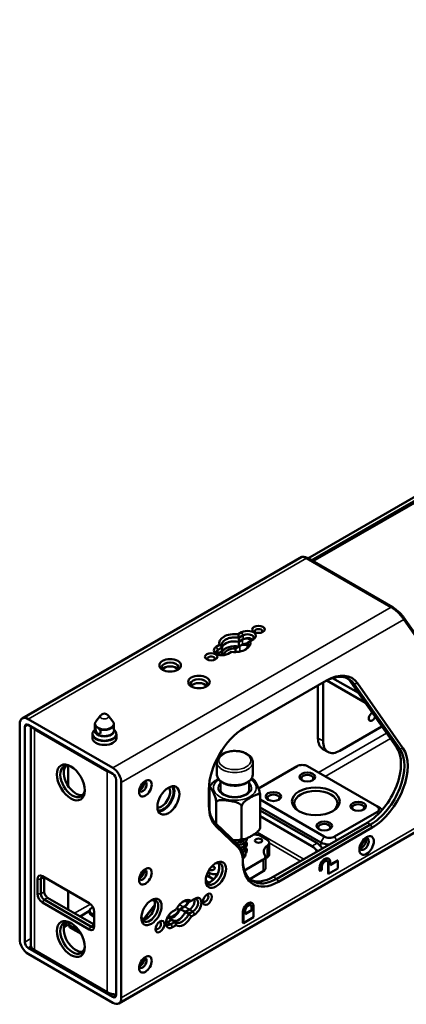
# Paper-space layout 'Sheet_1' of a CAD drawing. Header units: millimetres. Extents: x 1 to 117, y 1 to 117.
# Tile 21 of 73: x 84 to 90, y 18 to 34. Entities that reach past the tile are written whole.
import ezdxf

# ---------------------------------------------------------------- set-up
doc = ezdxf.new("R2010")
doc.units = ezdxf.units.MM
doc.layers.add('Visible (ISO)', color=7, linetype='Continuous', lineweight=50)
doc.layers.add('Visible Narrow (ISO)', color=7, linetype='Continuous', lineweight=35)

psp = doc.layouts.new('Sheet_1')

# ---------------------------------------------------------------- linework, layer by layer
at = {"layer": 'Visible (ISO)'}
for p, q in [((85.39504, 18.13879), (113.22275, 34.20513)), ((88.50134, 25.44746), (91.0802, 26.93636)), ((91.0802, 26.87207), (88.55702, 25.41531)), ((91.0803, 26.83999), (88.58485, 25.39924)), ((83.80625, 22.81939), (88.39962, 25.47138)), ((89.87054, 24.64676), (88.47859, 25.4504)), ((89.89142, 24.6449), (88.49947, 25.44854)), ((90.72282, 23.55939), (90.07294, 24.48393)), ((90.07294, 24.48393), (90.07617, 24.44403)), ((90.07617, 24.44403), (90.72605, 23.51949)), ((87.41236, 24.23369), (87.35605, 24.20118)), ((87.4402, 24.18547), (87.36779, 24.14367)), ((87.3678, 24.14367), (87.3678, 24.07938)), ((87.3678, 24.07938), (87.4402, 24.12118)), ((87.3678, 24.07938), (87.42629, 24.11315)), ((87.55093, 24.08867), (87.60724, 24.12118)), ((87.05109, 24.02511), (86.99478, 23.9926)), ((87.09503, 23.98619), (87.02262, 23.94438)), ((87.09503, 23.9219), (87.09503, 23.98619)), ((87.09503, 23.98619), (87.09503, 23.98619)), ((87.3678, 23.99901), (87.31087, 23.96615)), ((87.31087, 23.96615), (87.31087, 23.90926)), ((87.3678, 24.07938), (87.3678, 23.99901)), ((87.3678, 23.99901), (87.42629, 24.03278)), ((87.50699, 23.99901), (87.50699, 24.0633)), ((87.50699, 23.98619), (87.50699, 23.99901)), ((87.02262, 23.88009), (87.09503, 23.9219)), ((87.03654, 23.88813), (87.09503, 23.9219)), ((87.09503, 23.85681), (87.09503, 23.9219)), ((87.18966, 23.88009), (87.24597, 23.9126)), ((88.9081, 23.48264), (89.33168, 23.23809)), ((87.45963, 22.66343), (88.80851, 23.4422)), ((88.66651, 23.36022), (88.66651, 22.49703)), ((88.75002, 22.44881), (88.75002, 23.40844)), ((89.44576, 23.07578), (88.81061, 23.44249)), ((89.20717, 23.41521), (89.95621, 22.3496)), ((89.26285, 23.38306), (90.01188, 22.31745)), ((90.06383, 22.33137), (89.3148, 23.39698)), ((83.90467, 22.80964), (85.29661, 22.00601)), ((85.09517, 22.86751), (85.01847, 22.76849)), ((85.21967, 22.86751), (85.29636, 22.76849)), ((83.76548, 19.19327), (83.76548, 22.72928)), ((83.84899, 22.68106), (83.84899, 19.14505)), ((85.29661, 21.90957), (83.90467, 22.71321)), ((83.95002, 19.09201), (83.95002, 22.68703)), ((84.00767, 22.6441), (85.20474, 21.95297)), ((84.99994, 22.62641), (84.99994, 22.71655)), ((85.3149, 22.62641), (85.3149, 22.71655)), ((89.02841, 22.28808), (89.71913, 22.68687)), ((84.96057, 22.49783), (84.96057, 22.55351)), ((84.99994, 22.63721), (84.98253, 22.61474)), ((85.3149, 22.63721), (85.3323, 22.61474)), ((85.35427, 22.49783), (85.35427, 22.55351)), ((88.83156, 22.26858), (88.74804, 22.3168)), ((84.56445, 21.70736), (84.56445, 22.04196)), ((87.0068, 21.89832), (87.0068, 22.10084)), ((87.59523, 21.89832), (87.59523, 22.10084)), ((87.68974, 21.66789), (88.32548, 22.03494)), ((88.49251, 22.03494), (89.63391, 21.37595)), ((85.35229, 18.27712), (85.35229, 21.81313)), ((85.43581, 21.76491), (85.43581, 18.22891)), ((86.88385, 21.67837), (86.88385, 21.30656)), ((87.06479, 21.78726), (87.06479, 21.64598)), ((87.53723, 21.78726), (87.53723, 21.64598)), ((86.87502, 21.38338), (86.87502, 21.65085)), ((87.71817, 21.5493), (87.71817, 21.03497)), ((86.99563, 21.43752), (86.99563, 21.0852)), ((87.41279, 21.37298), (87.41279, 20.85865)), ((88.7709, 20.8777), (87.71817, 21.48549)), ((88.71522, 20.78126), (87.71817, 21.35691)), ((89.63391, 21.37595), (89.68958, 21.34381)), ((87.71817, 21.30869), (88.65119, 20.77001)), ((88.56768, 20.72179), (87.71817, 21.21226)), ((89.63391, 21.27952), (88.93793, 20.8777)), ((87.34799, 20.74744), (86.98676, 21.0937)), ((86.99235, 21.04546), (87.35357, 20.69921)), ((89.47402, 21.10684), (87.93289, 20.21707)), ((89.5297, 21.0747), (87.98857, 20.18493)), ((89.55754, 21.02648), (88.01641, 20.13671)), ((87.71739, 20.89125), (87.83115, 20.82557)), ((87.45849, 20.77625), (87.45849, 20.74122)), ((87.86574, 20.77731), (87.86574, 20.58444)), ((87.45849, 20.67982), (87.45849, 20.64484)), ((87.45849, 20.58338), (87.45849, 20.53831)), ((87.80226, 20.54883), (87.80226, 20.35595)), ((87.76767, 20.501), (87.45922, 20.32292)), ((88.73026, 20.3788), (88.73026, 20.33058)), ((88.83354, 20.27095), (88.83354, 20.44775)), ((88.83692, 20.51789), (88.84499, 20.51323)), ((88.84161, 20.26629), (88.84161, 20.44309)), ((88.86945, 20.42027), (88.98665, 20.48793)), ((88.86945, 20.41094), (88.99473, 20.48327)), ((88.86945, 20.45916), (88.86945, 20.41094)), ((88.99473, 20.48327), (88.98665, 20.48793)), ((88.99473, 20.48327), (88.99473, 20.35469)), ((84.1413, 20.22836), (84.90687, 19.78636)), ((86.83697, 20.24232), (86.95307, 20.17529)), ((86.88463, 20.2791), (86.85801, 20.29447)), ((87.76767, 20.30813), (87.54738, 20.18094)), ((88.69434, 20.31917), (88.69434, 20.36739)), ((88.70242, 20.31451), (88.69434, 20.31917)), ((88.70242, 20.31451), (88.70242, 20.36273)), ((88.73026, 20.33058), (88.70242, 20.31451)), ((88.84161, 20.26629), (88.83354, 20.27095)), ((88.99473, 20.35469), (88.84161, 20.26629)), ((84.05778, 19.93905), (84.05778, 20.18014)), ((84.11346, 19.93905), (84.11346, 20.18014)), ((84.16914, 20.21229), (84.16914, 19.97119)), ((86.87426, 20.12435), (86.82578, 20.15235)), ((84.56445, 19.67867), (84.56445, 19.98405)), ((84.90687, 19.35239), (84.1413, 19.79439)), ((84.93471, 19.40061), (84.16914, 19.84261)), ((84.22482, 19.87476), (84.99039, 19.43276)), ((85.79909, 19.52316), (85.98663, 19.75655)), ((85.98574, 19.74622), (85.84782, 19.57465)), ((86.54379, 19.80082), (86.51595, 19.8169)), ((86.64123, 19.85708), (86.58478, 19.82448)), ((87.57721, 19.7906), (87.58528, 19.78594)), ((87.60974, 19.73187), (87.60974, 19.55507)), ((84.91403, 19.65709), (84.75793, 19.56696)), ((84.91403, 19.66099), (84.91403, 19.62884)), ((84.96798, 19.72038), (84.94863, 19.70921)), ((84.94863, 19.61277), (84.99039, 19.58866)), ((84.94863, 19.58063), (84.99039, 19.55652)), ((84.99039, 19.6417), (84.99039, 19.40061)), ((86.33578, 19.68073), (86.27932, 19.64813)), ((86.3472, 19.70069), (86.38662, 19.67793)), ((86.38662, 19.67793), (86.46028, 19.72046)), ((86.4742, 19.7285), (86.4046, 19.68831)), ((86.4046, 19.68831), (86.48812, 19.64009)), ((86.55771, 19.68028), (86.48812, 19.64009)), ((86.55771, 19.68028), (86.48812, 19.64009)), ((86.48812, 19.64009), (86.54379, 19.60795)), ((86.54379, 19.60795), (86.61339, 19.64813)), ((86.58477, 19.56732), (86.64123, 19.59991)), ((87.43464, 19.46329), (87.43464, 19.64009)), ((87.44271, 19.45863), (87.44271, 19.63543)), ((87.47055, 19.61261), (87.57383, 19.67224)), ((87.47055, 19.60329), (87.5819, 19.66758)), ((87.47055, 19.65151), (87.47055, 19.60329)), ((87.57383, 19.67224), (87.57383, 19.72046)), ((87.5819, 19.66758), (87.57383, 19.67224)), ((87.5819, 19.66758), (87.5819, 19.7158)), ((84.57758, 19.41186), (84.57758, 19.44401)), ((84.60064, 19.41186), (84.74241, 19.33001)), ((84.60064, 19.41186), (84.60064, 19.37972)), ((86.26541, 19.51151), (86.19393, 19.55278)), ((86.26541, 19.51151), (86.19581, 19.47133)), ((86.26541, 19.51151), (86.19581, 19.47133)), ((86.25149, 19.43919), (86.32108, 19.47937)), ((86.32108, 19.47937), (86.26541, 19.51151)), ((86.27932, 19.39097), (86.33578, 19.42356)), ((87.44271, 19.45863), (87.43464, 19.46329)), ((87.60974, 19.55507), (87.44271, 19.45863)), ((84.60064, 19.37972), (84.77355, 19.27988)), ((83.90467, 19.04862), (85.29661, 18.24498)), ((85.29661, 18.14854), (83.90467, 18.95218)), ((84.00767, 19.01165), (85.20474, 18.32052))]:
    psp.add_line(p, q, dxfattribs=at)
psp.add_arc((85.15742, 22.81929), 0.07874, 37.761244, 142.238756, dxfattribs=at)
for centre, major_axis, start_param, end_param in [((87.5098, 24.17744), (0.1378, 0), 5.49778496, 8.63938801), ((87.69075, 24.24976), (0.06299, 0), 5.77552276, 9.9324405), ((87.30101, 24.05689), (-0.2559, 0), 4.49560228, 6.49997201), ((87.49588, 24.07296), (-0.09843, 0), 3.7256329, 5.49778714), ((87.5098, 24.14529), (0.09843, 0), 5.49778714, 8.63937984), ((87.5098, 24.081), (0.09843, 0), 0.60126422, 2.35619451), ((87.09222, 23.93635), (-0.1378, 0), 5.49778496, 8.63938801), ((87.09222, 23.9042), (-0.09843, 0), 5.49778714, 6.88444952), ((87.30101, 23.96045), (-0.21654, 0), 4.39885265, 6.02314215), ((87.30101, 23.96045), (-0.21654, 0), 4.39885265, 6.02314215), ((87.30101, 23.88009), (-0.21654, 0), 4.39885265, 5.96964898), ((87.30101, 23.86402), (-0.17717, 0), 4.65671847, 6.33282259), ((87.30101, 24.05689), (0.2559, 0), 4.49560228, 6.49997201), ((87.46804, 23.96045), (-0.11811, 0), 4.37635804, 5.49778714), ((87.49588, 23.9926), (0.09843, 0), 1.45770699, 2.35619449), ((87.30101, 23.96045), (0.21654, 0), 0.26004978, 0.31353633), ((87.30101, 23.96045), (0.21654, 0), 0.26004978, 0.31353633), ((86.91127, 23.79973), (0.06299, 0), 5.77552276, 9.9324405), ((87.09222, 23.83991), (0.09843, 0), 2.35619449, 2.54032844), ((87.10614, 23.84795), (-0.09843, 0), 5.49778714, 5.88031648), ((86.23757, 23.65829), (0.1378, 0), 5.63204785, 10.07591542), ((86.23757, 23.594), (0.1378, 0), 0.41595209, 2.72564057), ((86.71083, 23.38505), (0.1378, 0), 5.63204785, 10.07591542), ((88.78067, 22.78322), (0.3937, 0.68191), 6.0213859, 7.06858347), ((88.80851, 22.76715), (0.41339, 0.71601), 6.02138592, 7.06858346), ((88.72499, 22.81537), (0.3937, 0.68191), 6.02138591, 6.21241557), ((86.71083, 23.32076), (0.1378, 0), 0.41595209, 2.72564057), ((83.90467, 22.64892), (-0.09843, 0.17048), 5.49778716, 7.06858344), ((89.55735, 22.85063), (-0.03937, -0.06819), 3.90791911, 8.13485273), ((83.90467, 22.64892), (-0.03937, 0.06819), 5.49778749, 7.06858356), ((84.14687, 22.72446), (-0.19685, 0), 0.43723214, 0.78539816), ((87.45963, 21.98837), (-0.41339, -0.71601), 3.92699082, 5.49778714), ((85.15742, 22.49783), (-0.19685, 0), 0, 3.14159265), ((88.94489, 22.65776), (-0.19685, -0.34095), 5.49778714, 6.28318531), ((89.02841, 22.60954), (-0.19685, -0.34095), 5.49778714, 7.06858347), ((89.47402, 21.74976), (0.3937, 0.68191), 3.92699081, 6.02138592), ((89.5297, 21.71761), (0.3937, 0.68191), 3.9269908, 6.02138592), ((89.55754, 21.70154), (0.41339, 0.71601), 3.92699079, 6.0213859), ((84.63405, 21.7842), (-0.14204, 0.24602), 5.56488268, 10.14308059), ((84.68973, 21.81635), (0.14204, -0.24602), 3.33886633, 6.08591163), ((85.29661, 21.84528), (0.09843, -0.17048), 0.78539811, 2.35619448), ((88.409, 21.98672), (0.11811, 0), 0.78539816, 2.35619449), ((85.34394, 22.03333), (-0.19685, 0), 0.78539816, 1.13356418), ((85.29661, 21.84528), (-0.03937, 0.06819), 3.92699072, 5.49778574), ((88.49251, 21.83403), (0.09843, 0), 5.63838261, 10.06958066), ((85.78936, 21.6958), (-0.04429, -0.07671), 5.79230263, 9.91566064), ((85.7476, 21.71991), (-0.04429, -0.07671), 0.49088268, 2.65070998), ((85.73368, 21.72795), (0.03937, 0.06819), 3.95875045, 5.46602751), ((86.09837, 21.53668), (-0.09843, -0.17048), 0.26379447, 2.87779819), ((86.12621, 21.52061), (-0.11811, -0.20457), 0.23289137, 2.90870128), ((86.12621, 21.52061), (0.12795, 0.22162), 3.47403961, 5.95073836), ((87.93574, 21.51257), (0.09843, 0), 5.63838261, 10.06958066), ((88.63171, 21.42417), (0.35433, 0), 5.55190509, 10.15605817), ((87.43179, 21.73698), (-0.3937, -0.68191), 5.49778712, 6.14244432), ((87.45963, 21.72091), (-0.41339, -0.71601), 5.49778713, 6.14244431), ((89.32768, 21.35184), (0.09843, 0), 5.63838261, 10.06958066), ((89.55039, 21.32774), (0.11811, 0), 5.49778714, 7.06858347), ((89.55039, 21.26344), (0.19685, 0), 0.50328012, 0.78539816), ((88.7709, 21.03039), (0.09843, 0), 5.63838261, 10.06958066), ((88.85442, 20.92592), (-0.11811, 0), 0.78539816, 2.35619449), ((89.42511, 20.75715), (-0.05413, -0.09376), 5.74304133, 9.96492194), ((87.01421, 20.26498), (0.29528, 0.51143), 5.49806251, 6.14244436), ((88.05066, 20.63224), (-0.27559, 0), 5.58676602, 6.65706662), ((88.56768, 20.56106), (0.09843, -0.17048), 1.66994911, 2.35619449), ((88.65119, 20.60928), (-0.09843, 0.17048), 4.81154176, 5.49778714), ((88.85442, 20.86163), (-0.19685, 0), 0.78539816, 1.56079566), ((89.3416, 20.80537), (0.06398, 0.11081), 4.06516626, 5.3596117), ((89.38336, 20.78126), (-0.05413, -0.09376), 0.39596056, 2.74563209), ((87.04205, 20.24891), (0.27559, 0.47734), 5.49806251, 6.14244434), ((87.30101, 20.58517), (0.17717, 0), 5.54201755, 6.42295323), ((87.30101, 20.52088), (0.17717, 0), 0.31968726, 0.47588225), ((88.05066, 20.43936), (0.27559, 0), 2.44998239, 2.69365211), ((86.96138, 20.26693), (-0.09843, -0.17048), 5.59336822, 10.11459505), ((86.9057, 20.29908), (0.09843, 0.17048), 3.42834921, 5.99642875), ((86.91127, 20.36015), (0.05906, 0), 4.12865923, 7.59770505), ((87.98857, 20.82784), (-0.3937, -0.68191), 5.49806233, 7.06858336), ((88.01641, 20.81177), (-0.41339, -0.71601), 5.49806234, 7.06858306), ((88.77786, 20.41561), (0.05906, 0.10229), 0, 2.35619449), ((88.78593, 20.41094), (0.05906, 0.10229), 5.49778714, 8.6393798), ((88.78593, 20.41094), (0.03937, 0.06819), 5.49778714, 8.6393798), ((88.77786, 20.41561), (0.03937, 0.06819), 5.49778714, 6.18047433), ((84.1413, 20.13192), (-0.05906, 0.10229), 5.49778715, 7.06858346), ((84.16914, 20.14799), (-0.03937, 0.06819), 5.49778715, 7.06858347), ((85.78936, 20.24925), (-0.04429, -0.07671), 5.79230263, 9.91566064), ((85.7476, 20.27336), (-0.04429, -0.07671), 0.49088268, 2.65070998), ((85.73368, 20.2814), (0.03937, 0.06819), 3.95875045, 5.46602751), ((87.93289, 20.85998), (-0.3937, -0.68191), 0.07076982, 0.78539816), ((84.1413, 19.89083), (0.05906, -0.10229), 3.92699083, 5.49778713), ((84.16914, 19.9069), (0.03937, -0.06819), 3.92699082, 5.49778714), ((84.22482, 19.93905), (-0.03937, 0.06819), 0.78539816, 2.35619449), ((86.64123, 19.7285), (0.07874, 0.13638), 3.92699238, 7.06857889), ((86.82218, 19.86511), (-0.0315, -0.05455), 5.77552276, 9.9324405), ((84.90687, 19.68992), (-0.05906, 0.10229), 3.92699083, 5.49778714), ((85.9035, 19.65617), (-0.09843, -0.17048), 5.59336822, 10.11459505), ((85.84782, 19.68831), (0.09843, 0.17048), 3.42834921, 5.99642875), ((86.46028, 19.62402), (0.11811, 0.20457), 6.2275166, 7.90965034), ((86.46028, 19.8169), (0.05906, 0.10229), 3.92699082, 4.95033011), ((86.4742, 19.82493), (-0.05906, -0.10229), 0.78539816, 1.68892198), ((86.55771, 19.77671), (-0.05906, -0.10229), 0.78539816, 2.65070998), ((86.55771, 19.77671), (0.05906, 0.10229), 3.92699082, 5.79230263), ((86.61339, 19.74457), (0.05906, 0.10229), 3.92699082, 7.06858347), ((87.51815, 19.68831), (0.05906, 0.10229), 0, 2.35619449), ((87.52623, 19.68365), (0.05906, 0.10229), 5.49778714, 8.6393798), ((87.52623, 19.68365), (0.03937, 0.06819), 5.49778714, 8.6393798), ((87.51815, 19.68831), (0.03937, 0.06819), 5.49778714, 6.18047433), ((85.03214, 19.66099), (-0.11811, 0), 5.49778714, 7.06858347), ((85.03214, 19.62884), (-0.11811, 0), 0, 0.78539816), ((85.9035, 19.49544), (-0.07874, -0.13638), 4.45058959, 4.91969563), ((86.27932, 19.51955), (-0.07874, -0.13638), 3.92699238, 7.06857889), ((86.29324, 19.72046), (-0.08858, -0.15343), 6.2587999, 7.90965214), ((86.29324, 19.72046), (-0.09843, -0.17048), 0.14189705, 1.71269338), ((86.37676, 19.67224), (-0.09843, -0.17048), 0.14189705, 1.71269338), ((86.37676, 19.67224), (-0.09843, -0.17048), 0.14189705, 1.71269338), ((84.63405, 19.21256), (-0.14204, 0.24602), 5.56488268, 10.14308059), ((84.68973, 19.2447), (0.14204, -0.24602), 3.33886633, 6.08591163), ((84.42526, 19.47776), (-0.09843, -0.17048), 1.26181322, 1.85957696), ((84.93471, 19.4649), (0.03937, -0.06819), 5.49778715, 7.06858347), ((85.82694, 19.48357), (0.03937, 0.06819), 1.30928627, 1.5356499), ((86.04269, 19.41508), (-0.0315, -0.05455), 5.77552276, 9.9324405), ((86.25149, 19.53562), (-0.05906, -0.10229), 5.65304806, 7.06858346), ((86.19581, 19.56777), (-0.05906, -0.10229), 0.49088268, 0.78539816), ((86.19581, 19.56777), (0.05906, 0.10229), 3.63247533, 3.92699082), ((86.46027, 19.62402), (-0.11811, -0.20457), 6.2275166, 7.90965034), ((84.90687, 19.44883), (0.05906, -0.10229), 5.49778716, 7.06858346), ((83.90467, 19.11291), (-0.09843, 0.17048), 0.78539816, 2.35619449), ((83.90467, 19.11291), (0.03937, -0.06819), 3.92699082, 5.49778714), ((84.14687, 19.09201), (-0.19685, 0), 0, 0.78539816), ((85.78936, 18.8027), (-0.04429, -0.07671), 5.79230263, 9.91566064), ((85.7476, 18.82681), (-0.04429, -0.07671), 0.49088268, 2.65070998), ((85.73368, 18.83485), (0.03937, 0.06819), 3.95875045, 5.46602751), ((85.34394, 18.40088), (0.19685, 0), 3.92699082, 4.75482813), ((85.29661, 18.30927), (0.03937, -0.06819), 5.49778714, 7.06858347), ((85.29661, 18.30927), (0.09843, -0.17048), 5.49778714, 7.06858347)]:
    psp.add_ellipse(centre, major_axis=major_axis, ratio=0.57735027, start_param=start_param, end_param=end_param, dxfattribs=at)
for centre, major_axis in [((87.69075, 24.28191), (-0.10236, 0)), ((86.23757, 23.69043), (-0.17717, 0)), ((86.91127, 23.83187), (-0.10236, 0)), ((86.71083, 23.4172), (-0.17717, 0)), ((84.60621, 21.76813), (-0.16172, 0.28011)), ((88.49251, 21.85814), (0.12795, 0)), ((85.83112, 21.67169), (0.07382, 0.12786)), ((86.20973, 21.47239), (0.12795, 0.22162)), ((88.63171, 21.45632), (-0.3937, 0)), ((87.93574, 21.53668), (0.12795, 0)), ((89.32768, 21.37595), (0.12795, 0)), ((88.7709, 21.0545), (0.12795, 0)), ((89.46687, 20.73304), (0.08366, 0.14491)), ((87.69075, 20.81019), (-0.05906, 0)), ((85.83112, 20.22514), (0.07382, 0.12786)), ((86.98922, 20.25086), (0.11811, 0.20457)), ((86.85002, 19.84904), (0.05118, 0.08865)), ((85.93134, 19.64009), (0.11811, 0.20457)), ((84.60621, 19.19649), (0.16172, -0.28011)), ((86.07053, 19.399), (0.05118, 0.08865)), ((85.83112, 18.77859), (0.07382, 0.12786))]:
    psp.add_ellipse(centre, major_axis=major_axis, ratio=0.57735027, dxfattribs=at)
for points, knots in [([(88.47859, 25.4504), (88.46995, 25.45553), (88.46162, 25.45982), (88.44566, 25.46697), (88.43817, 25.4697), (88.41777, 25.4753), (88.40752, 25.47534), (88.40031, 25.47176), (88.39996, 25.47158), (88.39962, 25.47138)], [0.000001, 0.000001, 0.000001, 0.000001, 0.094444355, 0.094444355, 0.192624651, 0.192624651, 0.391303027, 0.391303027, 0.40169332, 0.40169332, 0.40169332, 0.40169332]), ([(88.49947, 25.44854), (88.49244, 25.45263), (88.48583, 25.45613), (88.47338, 25.46206), (88.46759, 25.46442), (88.45808, 25.46759), (88.4542, 25.46857), (88.45079, 25.46909)], [0.000001, 0.000001, 0.000001, 0.000001, 0.075295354, 0.075295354, 0.153655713, 0.153655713, 0.219888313, 0.219888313, 0.219888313, 0.219888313]), ([(89.87054, 24.64676), (89.88471, 24.63875), (89.89971, 24.62868), (89.9153, 24.61706), (89.93089, 24.60545), (89.94707, 24.59225), (89.96267, 24.57828), (89.97828, 24.56432), (89.99335, 24.54964), (90.00754, 24.53452), (90.02172, 24.51941), (90.035, 24.50386), (90.04673, 24.48856), (90.05846, 24.47325), (90.06865, 24.45819), (90.07617, 24.44403)], [0, 0, 0, 0, 0.2, 0.2, 0.2, 0.4, 0.4, 0.4, 0.6, 0.6, 0.6, 0.8, 0.8, 0.8, 1, 1, 1, 1]), ([(90.07294, 24.48393), (90.06358, 24.49734), (90.05033, 24.51308), (90.02061, 24.5442), (90.00467, 24.55944), (89.96633, 24.59286), (89.94888, 24.60615), (89.92943, 24.6204), (89.92133, 24.62605), (89.90583, 24.63628), (89.89842, 24.64088), (89.89142, 24.6449)], [0.00000001, 0.00000001, 0.00000001, 0.00000001, 0.204207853, 0.204207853, 0.383920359, 0.383920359, 0.598973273, 0.598973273, 0.753189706, 0.753189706, 0.902519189, 0.902519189, 0.902519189, 0.902519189]), ([(87.36779, 24.14367), (87.34578, 24.14775), (87.32281, 24.14977), (87.27382, 24.14977), (87.24482, 24.14663), (87.19147, 24.13387), (87.16712, 24.12425), (87.12867, 24.10205), (87.112, 24.08799), (87.08991, 24.05718), (87.08447, 24.04044), (87.08448, 24.01215), (87.08797, 23.99889), (87.09503, 23.98619)], [0.24821991, 0.24821991, 0.24821991, 0.24821991, 0.41436518, 0.41436518, 0.62154483, 0.62154483, 0.82872449, 0.82872449, 1.03590005, 1.03590005, 1.24307562, 1.24307562, 1.4092174, 1.4092174, 1.4092174, 1.4092174]), ([(87.46685, 23.94439), (87.48067, 23.95393), (87.49254, 23.96502), (87.51211, 23.99231), (87.51755, 24.00905), (87.51755, 24.03734), (87.51405, 24.0506), (87.50699, 24.0633)], [2.533424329, 2.533424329, 2.533424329, 2.533424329, 2.69332193, 2.69332193, 2.900497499, 2.900497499, 3.066645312, 3.066645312, 3.066645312, 3.066645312]), ([(85.01847, 22.76849), (85.01624, 22.76562), (85.01416, 22.7626), (85.01035, 22.75631), (85.00862, 22.75303), (85.00558, 22.74622), (85.00427, 22.74269), (85.00214, 22.73545), (85.00132, 22.73173), (85.00022, 22.72419), (84.99994, 22.72037), (84.99994, 22.71655)], [0.364863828, 0.364863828, 0.364863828, 0.364863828, 0.448970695, 0.448970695, 0.533077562, 0.533077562, 0.617184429, 0.617184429, 0.701291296, 0.701291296, 0.785398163, 0.785398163, 0.785398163, 0.785398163]), ([(85.02075, 22.67137), (85.02067, 22.67133), (85.0206, 22.67129), (85.01785, 22.66971), (85.01575, 22.66681), (85.01305, 22.65833), (85.01243, 22.65272), (85.01243, 22.64048), (85.01305, 22.63312), (85.01575, 22.61788), (85.01785, 22.61001), (85.02319, 22.5961), (85.02679, 22.58909), (85.03556, 22.57736), (85.04077, 22.57264), (85.05136, 22.56652), (85.05739, 22.56476), (85.06916, 22.56463), (85.07489, 22.56625), (85.08427, 22.57167), (85.08857, 22.57583), (85.09443, 22.58614), (85.09595, 22.59226), (85.09595, 22.59838), (85.09595, 22.60451), (85.09443, 22.61135), (85.08857, 22.62476), (85.08427, 22.63136), (85.07944, 22.63731), (85.07931, 22.63748), (85.07918, 22.63764)], [0.341025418, 0.341025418, 0.341025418, 0.341025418, 0.342635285, 0.342635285, 0.399770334, 0.399770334, 0.456905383, 0.456905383, 0.514040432, 0.514040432, 0.571175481, 0.571175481, 0.628266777, 0.628266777, 0.685358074, 0.685358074, 0.742449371, 0.742449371, 0.799540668, 0.799540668, 0.856675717, 0.856675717, 0.913810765, 0.913810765, 0.913810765, 0.970945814, 0.970945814, 1.028080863, 1.028080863, 1.02969073, 1.02969073, 1.02969073, 1.02969073]), ([(85.02075, 22.67137), (85.02214, 22.67213), (85.02393, 22.6727), (85.02939, 22.67348), (85.03347, 22.67324), (85.03984, 22.6716), (85.04193, 22.67088), (85.04542, 22.66935), (85.04682, 22.66865), (85.04956, 22.66712), (85.05089, 22.66629), (85.05396, 22.66419), (85.05569, 22.66287), (85.0609, 22.65849), (85.06428, 22.65509), (85.07156, 22.647), (85.07537, 22.64229), (85.07918, 22.63764)], [-1.270318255, -1.270318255, -1.270318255, -1.270318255, -1.240913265, -1.240913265, -1.193044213, -1.193044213, -1.170377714, -1.170377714, -1.155171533, -1.155171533, -1.140549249, -1.140549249, -1.1210825, -1.1210825, -1.080956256, -1.080956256, -1.032789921, -1.032789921, -1.032789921, -1.032789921]), ([(85.3149, 22.71655), (85.3149, 22.72037), (85.31462, 22.72419), (85.31352, 22.73173), (85.3127, 22.73545), (85.31057, 22.74269), (85.30926, 22.74622), (85.30622, 22.75303), (85.30449, 22.75631), (85.30068, 22.7626), (85.29859, 22.76562), (85.29636, 22.76849)], [3.926990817, 3.926990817, 3.926990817, 3.926990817, 4.011097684, 4.011097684, 4.095204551, 4.095204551, 4.179311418, 4.179311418, 4.263418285, 4.263418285, 4.347525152, 4.347525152, 4.347525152, 4.347525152]), ([(84.98253, 22.61474), (84.97985, 22.61128), (84.97736, 22.60767), (84.97282, 22.60017), (84.97077, 22.59628), (84.96718, 22.58824), (84.96564, 22.58409), (84.96314, 22.57559), (84.96218, 22.57124), (84.96089, 22.56243), (84.96057, 22.55797), (84.96057, 22.55351)], [0.364863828, 0.364863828, 0.364863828, 0.364863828, 0.448970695, 0.448970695, 0.533077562, 0.533077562, 0.617184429, 0.617184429, 0.701291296, 0.701291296, 0.785398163, 0.785398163, 0.785398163, 0.785398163]), ([(85.35427, 22.55351), (85.35427, 22.55797), (85.35394, 22.56243), (85.35266, 22.57124), (85.3517, 22.57559), (85.3492, 22.58409), (85.34766, 22.58824), (85.34407, 22.59628), (85.34202, 22.60017), (85.33747, 22.60767), (85.33498, 22.61128), (85.3323, 22.61474)], [3.926990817, 3.926990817, 3.926990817, 3.926990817, 4.011097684, 4.011097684, 4.095204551, 4.095204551, 4.179311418, 4.179311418, 4.263418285, 4.263418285, 4.347525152, 4.347525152, 4.347525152, 4.347525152]), ([(87.59523, 22.10084), (87.59523, 22.11919), (87.59092, 22.13746), (87.57442, 22.17271), (87.56165, 22.18945), (87.52796, 22.22102), (87.50612, 22.23535), (87.45608, 22.25923), (87.42766, 22.26858), (87.36783, 22.28124), (87.33645, 22.28457), (87.27371, 22.28509), (87.24236, 22.2823), (87.18239, 22.27079), (87.1538, 22.26205), (87.10199, 22.23895), (87.0788, 22.22456), (87.04116, 22.19093), (87.02643, 22.17174), (87.01046, 22.13468), (87.0068, 22.11779), (87.0068, 22.10084)], [0.78539816, 0.78539816, 0.78539816, 0.78539816, 1.04944523, 1.04944523, 1.33755266, 1.33755266, 1.66552206, 1.66552206, 2.00504248, 2.00504248, 2.34193815, 2.34193815, 2.67717263, 2.67717263, 3.01380956, 3.01380956, 3.35327489, 3.35327489, 3.68308473, 3.68308473, 3.92699082, 3.92699082, 3.92699082, 3.92699082]), ([(87.0068, 21.89832), (87.0068, 21.87997), (87.0111, 21.86169), (87.0276, 21.82644), (87.04037, 21.8097), (87.07406, 21.77813), (87.0959, 21.76381), (87.14594, 21.73993), (87.17436, 21.73057), (87.23419, 21.71792), (87.26557, 21.71458), (87.32831, 21.71407), (87.35966, 21.71685), (87.41963, 21.72837), (87.44822, 21.7371), (87.50003, 21.7602), (87.52322, 21.7746), (87.56086, 21.80823), (87.57559, 21.82742), (87.59156, 21.86447), (87.59523, 21.88137), (87.59523, 21.89832)], [3.92699082, 3.92699082, 3.92699082, 3.92699082, 4.19103789, 4.19103789, 4.47914531, 4.47914531, 4.80711471, 4.80711471, 5.14663514, 5.14663514, 5.4835308, 5.4835308, 5.81876529, 5.81876529, 6.15540221, 6.15540221, 6.49486755, 6.49486755, 6.82467739, 6.82467739, 7.06858347, 7.06858347, 7.06858347, 7.06858347]), ([(87.57703, 21.83342), (87.57737, 21.83324), (87.57771, 21.83306), (87.58268, 21.8304), (87.58724, 21.82785), (87.59623, 21.82261), (87.60065, 21.81991), (87.60935, 21.81437), (87.61362, 21.81153), (87.61782, 21.80861)], [4.670728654, 4.670728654, 4.670728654, 4.670728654, 4.673907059, 4.673907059, 4.717743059, 4.717743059, 4.761579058, 4.761579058, 4.805415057, 4.805415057, 4.805415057, 4.805415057]), ([(86.99563, 21.43752), (86.99563, 21.44237), (86.99518, 21.44898), (86.99364, 21.46238), (86.99208, 21.47156), (86.98809, 21.49102), (86.98461, 21.50418), (86.97532, 21.53527), (86.96819, 21.55416), (86.95373, 21.5893), (86.94641, 21.60556), (86.93974, 21.61993), (86.93307, 21.6343), (86.92574, 21.64961), (86.91129, 21.67678), (86.90416, 21.68861), (86.89487, 21.69756), (86.89139, 21.69937), (86.88739, 21.69713), (86.88584, 21.69466), (86.88429, 21.68791), (86.88385, 21.68322), (86.88385, 21.67837)], [1.77961652, 1.77961652, 1.77961652, 1.77961652, 1.82488137, 1.82488137, 1.8841011, 1.8841011, 1.9801263, 1.9801263, 2.17647417, 2.17647417, 2.37282203, 2.37282203, 2.37282203, 2.5691699, 2.5691699, 2.76551776, 2.76551776, 2.86154296, 2.86154296, 2.92076269, 2.92076269, 2.96602754, 2.96602754, 2.96602754, 2.96602754]), ([(86.88608, 21.69438), (86.88644, 21.69521), (86.88681, 21.69605), (86.88755, 21.69771), (86.88793, 21.69854), (86.88869, 21.7002), (86.88908, 21.70102), (86.88986, 21.70267), (86.89026, 21.70349), (86.89107, 21.70512), (86.89147, 21.70594), (86.89188, 21.70675)], [2.6005560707, 2.6005560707, 2.6005560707, 2.6005560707, 2.6086606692, 2.6086606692, 2.6167652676, 2.6167652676, 2.624869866, 2.624869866, 2.6329744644, 2.6329744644, 2.6410790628, 2.6410790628, 2.6410790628, 2.6410790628]), ([(86.89192, 21.70674), (86.89373, 21.71031), (86.89572, 21.7138), (86.90445, 21.72751), (86.91395, 21.73867), (86.93933, 21.76439), (86.95881, 21.77917), (86.99609, 21.80446), (87.01383, 21.81527), (87.03034, 21.82491)], [1.856025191, 1.856025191, 1.856025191, 1.856025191, 1.884101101, 1.884101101, 1.980126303, 1.980126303, 2.176474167, 2.176474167, 2.350769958, 2.350769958, 2.350769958, 2.350769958]), ([(87.61782, 21.80856), (87.61872, 21.80796), (87.6196, 21.80722), (87.6267, 21.80038), (87.63383, 21.78855), (87.64829, 21.76139), (87.65561, 21.74608), (87.66228, 21.73171), (87.66895, 21.71734), (87.67628, 21.70108), (87.69073, 21.66594), (87.69786, 21.64705), (87.70715, 21.61596), (87.71063, 21.6028), (87.71463, 21.58333), (87.71618, 21.57416), (87.71773, 21.56075), (87.71817, 21.55415), (87.71817, 21.5493)], [1.95319424, 1.95319424, 1.95319424, 1.95319424, 1.9801263, 1.9801263, 2.17647417, 2.17647417, 2.37282203, 2.37282203, 2.37282203, 2.5691699, 2.5691699, 2.76551776, 2.76551776, 2.86154296, 2.86154296, 2.92076269, 2.92076269, 2.96602754, 2.96602754, 2.96602754, 2.96602754]), ([(87.53723, 21.64598), (87.53723, 21.6385), (87.5357, 21.63096), (87.52697, 21.61092), (87.51707, 21.59775), (87.48938, 21.57492), (87.47361, 21.56516), (87.43663, 21.54837), (87.41545, 21.54133), (87.36952, 21.53096), (87.34473, 21.5277), (87.29427, 21.52555), (87.26861, 21.5267), (87.2194, 21.53329), (87.19586, 21.53872), (87.15365, 21.55295), (87.13494, 21.56171), (87.10416, 21.58095), (87.09204, 21.59138), (87.07432, 21.61236), (87.06904, 21.62274), (87.06536, 21.63697), (87.06479, 21.64148), (87.06479, 21.64598)], [5.49778714, 5.49778714, 5.49778714, 5.49778714, 5.7443637, 5.7443637, 6.10848172, 6.10848172, 6.40196961, 6.40196961, 6.6959446, 6.6959446, 6.9949448, 6.9949448, 7.29650538, 7.29650538, 7.59716349, 7.59716349, 7.89363829, 7.89363829, 8.18566054, 8.18566054, 8.49090707, 8.49090707, 8.6393798, 8.6393798, 8.6393798, 8.6393798]), ([(87.71817, 21.5493), (87.71817, 21.55415), (87.71696, 21.55909), (87.71274, 21.56674), (87.70849, 21.5701), (87.69757, 21.57466), (87.68807, 21.57485), (87.66269, 21.57126), (87.64321, 21.56355), (87.60372, 21.54473), (87.5837, 21.53365), (87.56548, 21.52313), (87.54726, 21.51261), (87.52724, 21.50058), (87.48775, 21.47379), (87.46827, 21.45901), (87.44288, 21.43329), (87.43339, 21.42213), (87.42247, 21.40497), (87.41822, 21.3967), (87.414, 21.38418), (87.41279, 21.37783), (87.41279, 21.37298)], [1.77961652, 1.77961652, 1.77961652, 1.77961652, 1.82488137, 1.82488137, 1.8841011, 1.8841011, 1.9801263, 1.9801263, 2.17647417, 2.17647417, 2.37282203, 2.37282203, 2.37282203, 2.5691699, 2.5691699, 2.76551776, 2.76551776, 2.86154296, 2.86154296, 2.92076269, 2.92076269, 2.96602754, 2.96602754, 2.96602754, 2.96602754]), ([(87.41279, 21.37298), (87.41279, 21.37783), (87.41113, 21.38374), (87.40537, 21.39471), (87.39956, 21.40143), (87.38465, 21.41459), (87.37168, 21.42227), (87.337, 21.4387), (87.31039, 21.44635), (87.25644, 21.45869), (87.2291, 21.46339), (87.20421, 21.46724), (87.17932, 21.47109), (87.15198, 21.47485), (87.09802, 21.4792), (87.07141, 21.47979), (87.03674, 21.47409), (87.02377, 21.47042), (87.00886, 21.46187), (87.00304, 21.45695), (86.99729, 21.44776), (86.99563, 21.44237), (86.99563, 21.43752)], [1.77961652, 1.77961652, 1.77961652, 1.77961652, 1.82488137, 1.82488137, 1.8841011, 1.8841011, 1.9801263, 1.9801263, 2.17647417, 2.17647417, 2.37282203, 2.37282203, 2.37282203, 2.5691699, 2.5691699, 2.76551776, 2.76551776, 2.86154296, 2.86154296, 2.92076269, 2.92076269, 2.96602754, 2.96602754, 2.96602754, 2.96602754]), ([(87.41279, 20.85865), (87.41279, 20.8538), (87.414, 20.84886), (87.41822, 20.84121), (87.42247, 20.83785), (87.43339, 20.83329), (87.44288, 20.8331), (87.46827, 20.83669), (87.48775, 20.8444), (87.52724, 20.86322), (87.54726, 20.8743), (87.5837, 20.89534), (87.60372, 20.90737), (87.64321, 20.93416), (87.66269, 20.94894), (87.68807, 20.97466), (87.69757, 20.98582), (87.70849, 21.00298), (87.71274, 21.01125), (87.71696, 21.02377), (87.71817, 21.03012), (87.71817, 21.03497)], [-1.77961652, -1.77961652, -1.77961652, -1.77961652, -1.73435168, -1.73435168, -1.67513195, -1.67513195, -1.57910674, -1.57910674, -1.38275888, -1.38275888, -1.18641102, -1.18641102, -0.99006315, -0.99006315, -0.79371529, -0.79371529, -0.69769008, -0.69769008, -0.63847035, -0.63847035, -0.59320551, -0.59320551, -0.59320551, -0.59320551]), ([(87.71817, 21.03497), (87.71817, 21.03012), (87.71773, 21.02543), (87.71675, 21.02117), (87.71637, 21.02), (87.71593, 21.01901)], [-1.7796165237, -1.7796165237, -1.7796165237, -1.7796165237, -1.7343516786, -1.7343516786, -1.7137837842, -1.7137837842, -1.7137837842, -1.7137837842]), ([(87.606, 20.90931), (87.61687, 20.91084), (87.64267, 20.91223), (87.68262, 20.90694), (87.70692, 20.8971), (87.71739, 20.89125)], [0.308339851, 0.308339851, 0.308339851, 0.308339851, 0.500486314, 0.748450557, 1, 1, 1, 1]), ([(87.71594, 21.01896), (87.71558, 21.01812), (87.71521, 21.01728), (87.71447, 21.01562), (87.71409, 21.01479), (87.71333, 21.01313), (87.71294, 21.01231), (87.71216, 21.01066), (87.71176, 21.00984), (87.71096, 21.00821), (87.71055, 21.00739), (87.71014, 21.00658)], [5.7421487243, 5.7421487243, 5.7421487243, 5.7421487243, 5.7502533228, 5.7502533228, 5.7583579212, 5.7583579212, 5.7664625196, 5.7664625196, 5.774567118, 5.774567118, 5.7826717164, 5.7826717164, 5.7826717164, 5.7826717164]), ([(87.27214, 20.82015), (87.2759, 20.81978), (87.27966, 20.81945), (87.31039, 20.81697), (87.337, 20.81638), (87.37168, 20.82208), (87.38465, 20.82575), (87.39956, 20.8343), (87.40537, 20.83922), (87.41113, 20.84841), (87.41279, 20.8538), (87.41279, 20.85865)], [-1.017401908, -1.017401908, -1.017401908, -1.017401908, -0.990063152, -0.990063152, -0.793715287, -0.793715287, -0.697690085, -0.697690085, -0.638470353, -0.638470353, -0.593205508, -0.593205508, -0.593205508, -0.593205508]), ([(87.31918, 20.77506), (87.33428, 20.77563), (87.34907, 20.77725), (87.37973, 20.78291), (87.3955, 20.78753), (87.42179, 20.79873), (87.43277, 20.80541), (87.44866, 20.81915), (87.45393, 20.82637), (87.45712, 20.83371), (87.45745, 20.83454), (87.45775, 20.83535)], [15.113604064, 15.113604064, 15.113604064, 15.113604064, 15.231162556, 15.231162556, 15.376322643, 15.376322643, 15.518622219, 15.518622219, 15.65760846, 15.65760846, 15.675567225, 15.675567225, 15.675567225, 15.675567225]), ([(87.46268, 20.83658), (87.45467, 20.83455), (87.44657, 20.83267), (87.43023, 20.82922), (87.42198, 20.82766), (87.40537, 20.82484), (87.39701, 20.82359), (87.38019, 20.82141), (87.37173, 20.82047), (87.35475, 20.81893), (87.34622, 20.81831), (87.33768, 20.81785)], [0.370721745, 0.370721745, 0.370721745, 0.370721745, 0.435236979, 0.435236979, 0.499752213, 0.499752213, 0.564267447, 0.564267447, 0.628782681, 0.628782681, 0.693297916, 0.693297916, 0.693297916, 0.693297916]), ([(87.49888, 20.84982), (87.49891, 20.8494), (87.49893, 20.84899), (87.49942, 20.83629), (87.49643, 20.82378), (87.48489, 20.80135), (87.47641, 20.79105), (87.45394, 20.77192), (87.43907, 20.76323), (87.40414, 20.74877), (87.38329, 20.74315), (87.35962, 20.73946), (87.35798, 20.73921), (87.35633, 20.73898)], [8.817646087, 8.817646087, 8.817646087, 8.817646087, 8.822780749, 8.822780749, 8.973411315, 8.973411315, 9.120388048, 9.120388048, 9.288462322, 9.288462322, 9.469763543, 9.469763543, 9.48318681, 9.48318681, 9.48318681, 9.48318681]), ([(87.39106, 20.69027), (87.39445, 20.69133), (87.39774, 20.69244), (87.41476, 20.69876), (87.42673, 20.70512), (87.44475, 20.71859), (87.4511, 20.72587), (87.45874, 20.73956), (87.46004, 20.7458), (87.45937, 20.75378), (87.45903, 20.75568), (87.45849, 20.75761)], [18.237140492, 18.237140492, 18.237140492, 18.237140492, 18.26973272, 18.26973272, 18.412292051, 18.412292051, 18.551879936, 18.551879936, 18.696619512, 18.696619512, 18.739983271, 18.739983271, 18.739983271, 18.739983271]), ([(87.48089, 20.79751), (87.48792, 20.78875), (87.49319, 20.77917), (87.49994, 20.75619), (87.49988, 20.7422), (87.49262, 20.71807), (87.48642, 20.70731), (87.46869, 20.68684), (87.4564, 20.67731), (87.43169, 20.66358), (87.41999, 20.65853), (87.40742, 20.65432)], [5.243427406, 5.243427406, 5.243427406, 5.243427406, 5.37075554, 5.37075554, 5.533676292, 5.533676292, 5.675907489, 5.675907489, 5.836282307, 5.836282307, 5.953532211, 5.953532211, 5.953532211, 5.953532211]), ([(87.48089, 20.70107), (87.48395, 20.69728), (87.48665, 20.69334), (87.49632, 20.67648), (87.4999, 20.66188), (87.49785, 20.63574), (87.49369, 20.62395), (87.48013, 20.60228), (87.47046, 20.59221), (87.44986, 20.577), (87.4396, 20.57111), (87.42833, 20.56602)], [1.860874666, 1.860874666, 1.860874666, 1.860874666, 1.916254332, 1.916254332, 2.090474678, 2.090474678, 2.23653622, 2.23653622, 2.38728314, 2.38728314, 2.502966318, 2.502966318, 2.502966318, 2.502966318]), ([(87.83115, 20.82557), (87.84128, 20.81952), (87.85833, 20.8055), (87.86823, 20.78057), (87.86241, 20.75545), (87.84801, 20.74075), (87.83924, 20.7343)], [0, 0, 0, 0, 0.25348489, 0.503357, 0.7532291, 1, 1, 1, 1]), ([(87.8384, 20.54084), (87.8388, 20.5616), (87.83937, 20.60362), (87.83923, 20.66777), (87.83926, 20.71193), (87.83924, 20.7343)], [0.000000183, 0.000000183, 0.000000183, 0.000000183, 0.333333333, 0.666666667, 1, 1, 1, 1]), ([(87.42152, 20.60643), (87.43135, 20.61176), (87.43945, 20.61773), (87.45214, 20.63064), (87.45631, 20.63771), (87.46008, 20.64999), (87.46018, 20.65543), (87.45849, 20.66125)], [21.267154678, 21.267154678, 21.267154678, 21.267154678, 21.389166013, 21.389166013, 21.527942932, 21.527942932, 21.661573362, 21.661573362, 21.661573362, 21.661573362]), ([(87.79411, 20.57413), (87.79942, 20.56593), (87.80238, 20.55711), (87.80226, 20.54831), (87.80214, 20.53956), (87.79898, 20.53083), (87.79303, 20.52278), (87.78704, 20.51469), (87.77822, 20.50728), (87.76767, 20.501)], [0, 0, 0, 0, 0.33398531, 0.33398531, 0.33398531, 0.6659447, 0.6659447, 0.6659447, 1, 1, 1, 1]), ([(87.8384, 20.54084), (87.84757, 20.54742), (87.85502, 20.55494), (87.85972, 20.56298), (87.86375, 20.56988), (87.86574, 20.57716), (87.86574, 20.58444)], [0.000009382, 0.000009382, 0.000009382, 0.000009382, 0.252520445, 0.252520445, 0.252520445, 0.468902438, 0.468902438, 0.468902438, 0.468902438]), ([(87.01616, 20.26506), (87.01262, 20.26413), (87.00901, 20.26331), (87.00533, 20.26259), (86.99165, 20.25993), (86.9771, 20.25881), (86.96266, 20.2592), (86.94822, 20.25959), (86.93391, 20.26148), (86.92071, 20.26487), (86.90733, 20.2683), (86.8951, 20.27325), (86.88463, 20.2791)], [0.185070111, 0.185070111, 0.185070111, 0.185070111, 0.251793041, 0.251793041, 0.251793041, 0.5, 0.5, 0.5, 0.748206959, 0.748206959, 0.748206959, 1, 1, 1, 1]), ([(87.76767, 20.30813), (87.77822, 20.31441), (87.78704, 20.32181), (87.79303, 20.32991), (87.79898, 20.33796), (87.80214, 20.34669), (87.80226, 20.35544), (87.80226, 20.35561), (87.80226, 20.35578), (87.80226, 20.35595)], [0, 0, 0, 0, 0.334055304, 0.334055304, 0.334055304, 0.666014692, 0.666014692, 0.666014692, 0.672531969, 0.672531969, 0.672531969, 0.672531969]), ([(86.54379, 19.80082), (86.53975, 19.80466), (86.53542, 19.80794), (86.5185, 19.81771), (86.50285, 19.82104), (86.47285, 19.81807), (86.45915, 19.81397), (86.44573, 19.80774)], [0.307220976, 0.307220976, 0.307220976, 0.307220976, 0.376681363, 0.376681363, 0.565023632, 0.565023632, 0.706266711, 0.706266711, 0.706266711, 0.706266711]), ([(86.32108, 19.47937), (86.32512, 19.47553), (86.32945, 19.47225), (86.34637, 19.46248), (86.36202, 19.45915), (86.39631, 19.46255), (86.41496, 19.46928), (86.44991, 19.48946), (86.46856, 19.50425), (86.50285, 19.54046), (86.5185, 19.56186), (86.53542, 19.59116), (86.53976, 19.59944), (86.54379, 19.60795)], [1.813963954, 1.813963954, 1.813963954, 1.813963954, 1.883427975, 1.883427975, 2.071770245, 2.071770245, 2.260112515, 2.260112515, 2.448457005, 2.448457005, 2.636801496, 2.636801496, 2.706268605, 2.706268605, 2.706268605, 2.706268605]), ([(84.60064, 19.41186), (84.59349, 19.41616), (84.58747, 19.42121), (84.58348, 19.42675), (84.57955, 19.43219), (84.57758, 19.4381), (84.57758, 19.44401), (84.57758, 19.44992), (84.57955, 19.45582), (84.58348, 19.46127), (84.58446, 19.46264), (84.58557, 19.46397), (84.58679, 19.46528)], [0, 0, 0, 0, 0.252017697, 0.252017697, 0.252017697, 0.5, 0.5, 0.5, 0.747982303, 0.747982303, 0.747982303, 0.810247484, 0.810247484, 0.810247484, 0.810247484]), ([(84.57758, 19.41186), (84.57758, 19.40595), (84.57955, 19.40004), (84.58348, 19.3946), (84.58747, 19.38907), (84.59349, 19.38401), (84.60064, 19.37972)], [0.5, 0.5, 0.5, 0.5, 0.747982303, 0.747982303, 0.747982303, 1, 1, 1, 1])]:
    psp.add_open_spline(points, degree=3, knots=knots, dxfattribs=at)
psp.add_open_spline([(88.42191, 25.47366), (88.43165, 25.47209), (88.4413, 25.47056), (88.45079, 25.46909)], degree=3, dxfattribs=at)
for points, weights in [([(87.35605, 24.20118), (87.36269, 24.17108), (87.36779, 24.14367)], [1.00000170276, 1.00000224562, 1.00000190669]), ([(87.05109, 24.02511), (87.07384, 24.0043), (87.09503, 23.98619)], [1.00000170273, 1.0000022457, 1.00000190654]), ([(87.55093, 24.08867), (87.52818, 24.07554), (87.50699, 24.0633)], [1.00000170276, 1.00000224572, 1.00000190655]), ([(86.58478, 19.82448), (86.56351, 19.81221), (86.54379, 19.80082)], [0.999997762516, 0.999997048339, 0.999997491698]), ([(86.58477, 19.56732), (86.56351, 19.58898), (86.54379, 19.60795)], [0.999997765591, 0.99999705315, 0.999997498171]), ([(86.33578, 19.42356), (86.32765, 19.45281), (86.32108, 19.47937)], [0.999997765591, 0.999997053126, 0.999997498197])]:
    psp.add_rational_spline(points, weights, degree=2, dxfattribs=at)
at = {"layer": 'Visible Narrow (ISO)'}
for p, q in [((85.43581, 18.22891), (113.26352, 34.29524)), ((88.47859, 25.4504), (83.90467, 22.80964)), ((88.49947, 25.44854), (88.47859, 25.4504)), ((85.29661, 22.00601), (89.87054, 24.64676)), ((89.87054, 24.64676), (89.89142, 24.6449)), ((90.07617, 24.44403), (85.43581, 21.76491)), ((87.4402, 24.18547), (87.41236, 24.23369)), ((87.42629, 24.03278), (87.42629, 24.11315)), ((87.4402, 24.12118), (87.4402, 24.18547)), ((86.99478, 23.9926), (87.02262, 23.94438)), ((87.02262, 23.94438), (87.02262, 23.88009)), ((87.38453, 23.91724), (87.38453, 24.00867)), ((87.03654, 23.88813), (87.03654, 23.86357)), ((89.26285, 23.38306), (89.20717, 23.41521)), ((89.3148, 23.39698), (89.26285, 23.38306)), ((83.90467, 22.71321), (83.84899, 22.68106)), ((84.00767, 22.6441), (84.00767, 19.01165)), ((88.66651, 22.49703), (88.75002, 22.44881)), ((88.67347, 21.93046), (89.79548, 22.57826)), ((89.85977, 22.48679), (88.78482, 21.86617)), ((89.95621, 22.3496), (90.01188, 22.31745)), ((90.01188, 22.31745), (90.06383, 22.33137)), ((85.20474, 18.32052), (85.20474, 21.95297)), ((89.65379, 21.24507), (89.63391, 21.27952)), ((86.98676, 21.0937), (86.99235, 21.04546)), ((89.5297, 21.0747), (89.47402, 21.10684)), ((89.55754, 21.02648), (89.5297, 21.0747)), ((87.6273, 20.91112), (87.6175, 20.91677)), ((87.66587, 20.95314), (88.43684, 20.50802)), ((88.71522, 20.78126), (88.7709, 20.8777)), ((88.93793, 20.8777), (88.97273, 20.81743)), ((87.35357, 20.69921), (87.34799, 20.74744)), ((88.38116, 20.47588), (87.86574, 20.77345)), ((88.56768, 20.72179), (88.65119, 20.77001)), ((88.71522, 20.71503), (88.71522, 20.78126)), ((87.43179, 20.47405), (87.43179, 20.50621)), ((87.76767, 20.30813), (87.76767, 20.501)), ((88.84161, 20.44309), (88.83354, 20.44775)), ((86.88463, 20.21481), (86.88463, 20.2791)), ((87.93289, 20.21707), (87.98857, 20.18493)), ((88.70242, 20.36273), (88.69434, 20.36739)), ((84.11346, 20.18014), (84.05778, 20.18014)), ((84.16914, 20.21229), (84.11346, 20.18014)), ((87.98857, 20.18493), (88.01641, 20.13671)), ((84.05778, 19.93905), (84.11346, 19.93905)), ((84.11346, 19.93905), (84.16914, 19.97119)), ((84.16914, 19.84261), (84.1413, 19.79439)), ((84.22482, 19.87476), (84.16914, 19.84261)), ((84.66885, 19.6184), (84.93004, 19.7692)), ((86.46028, 19.72046), (86.39155, 19.76014)), ((84.94863, 19.61277), (84.94863, 19.58063)), ((85.84782, 19.57465), (85.88384, 19.55385)), ((86.55771, 19.68028), (86.4742, 19.7285)), ((86.61339, 19.64813), (86.55771, 19.68028)), ((86.64123, 19.59991), (86.61339, 19.64813)), ((87.44271, 19.63543), (87.43464, 19.64009)), ((87.5819, 19.7158), (87.57383, 19.72046)), ((84.57758, 19.43712), (84.50877, 19.3974)), ((84.93471, 19.40061), (84.99039, 19.43276)), ((85.76801, 19.5411), (85.79909, 19.52316)), ((86.17081, 19.48576), (86.19581, 19.47133)), ((86.19581, 19.47133), (86.25149, 19.43919)), ((86.25149, 19.43919), (86.27932, 19.39097)), ((84.90687, 19.35239), (84.93471, 19.40061)), ((83.84899, 19.14505), (83.95002, 19.20338)), ((83.952, 19.07594), (83.90467, 19.04862)), ((85.29661, 18.24498), (85.35229, 18.27712))]:
    psp.add_line(p, q, dxfattribs=at)
for centre, major_axis, start_param, end_param in [((85.15742, 22.85143), (0.06819, 0), 2.72105832, 6.70371964), ((85.15742, 22.73262), (-0.15221, 0), 5.86265097, 9.8453123), ((85.15742, 22.71655), (-0.15748, 0), 0, 0.51994006), ((85.15742, 22.71655), (0.15748, 0), 4.19244892, 6.28318531), ((85.15742, 22.56958), (-0.19158, 0), 5.86265097, 9.8453123), ((85.15742, 22.55351), (0.19685, 0), 3.14159265, 6.28318531), ((85.15742, 22.61034), (0.16275, 0), 2.88630945, 6.53846851), ((85.15742, 22.62641), (-0.15748, 0), 0, 3.14159265), ((87.30101, 22.10084), (0.29422, 0), 3.14159265, 6.28318531), ((87.30101, 21.89832), (-0.29422, 0), 0, 3.14159265), ((87.30101, 21.67812), (0.35314, 0), 2.41030828, 7.01446968), ((87.30101, 21.67812), (-0.27559, 0), 5.74208578, 9.96587749)]:
    psp.add_ellipse(centre, major_axis=major_axis, ratio=0.57735027, start_param=start_param, end_param=end_param, dxfattribs=at)
psp.add_ellipse((87.30101, 22.12816), major_axis=(-0.26075, 0), ratio=0.57735027, dxfattribs=at)
for points, knots in [([(87.47433, 20.84005), (87.47418, 20.83973), (87.47403, 20.83941), (87.47388, 20.83909), (87.47192, 20.83499), (87.46946, 20.83101), (87.46652, 20.82714), (87.46358, 20.82326), (87.46016, 20.8195), (87.4562, 20.81583), (87.45223, 20.81217), (87.44772, 20.80862), (87.4427, 20.80524), (87.43266, 20.79848), (87.42056, 20.79242), (87.40695, 20.78744), (87.39334, 20.78246), (87.37822, 20.77855), (87.36242, 20.77586), (87.35452, 20.77452), (87.34646, 20.77347), (87.33838, 20.77272), (87.33318, 20.77224), (87.32798, 20.77188), (87.32275, 20.77163)], [0.332002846, 0.332002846, 0.332002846, 0.332002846, 0.3322062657, 0.3322062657, 0.3322062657, 0.334822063, 0.334822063, 0.334822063, 0.3374378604, 0.3374378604, 0.3374378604, 0.3400536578, 0.3400536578, 0.3400536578, 0.3452852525, 0.3452852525, 0.3452852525, 0.3505168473, 0.3505168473, 0.3505168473, 0.3531326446, 0.3531326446, 0.3531326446, 0.354815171, 0.354815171, 0.354815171, 0.354815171]), ([(87.47347, 20.78913), (87.47479, 20.78652), (87.4759, 20.78387), (87.47677, 20.7812), (87.47959, 20.77262), (87.48004, 20.76382), (87.47823, 20.75526), (87.47732, 20.75097), (87.47585, 20.74675), (87.47388, 20.74265), (87.47192, 20.73855), (87.46946, 20.73457), (87.46652, 20.7307), (87.46358, 20.72683), (87.46016, 20.72306), (87.4562, 20.7194), (87.45223, 20.71574), (87.44772, 20.71218), (87.4427, 20.7088), (87.43266, 20.70204), (87.42056, 20.69599), (87.40695, 20.69101), (87.40249, 20.68937), (87.39786, 20.68785), (87.39309, 20.68645)], [0.1971714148, 0.1971714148, 0.1971714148, 0.1971714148, 0.1988006, 0.1988006, 0.1988006, 0.2040321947, 0.2040321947, 0.2040321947, 0.2066479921, 0.2066479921, 0.2066479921, 0.2092637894, 0.2092637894, 0.2092637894, 0.2118795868, 0.2118795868, 0.2118795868, 0.2144953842, 0.2144953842, 0.2144953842, 0.2197269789, 0.2197269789, 0.2197269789, 0.2214439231, 0.2214439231, 0.2214439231, 0.2214439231]), ([(87.47347, 20.69269), (87.47479, 20.69008), (87.4759, 20.68743), (87.47677, 20.68476), (87.47959, 20.67618), (87.48004, 20.66738), (87.47823, 20.65882), (87.47732, 20.65454), (87.47585, 20.65032), (87.47388, 20.64622), (87.47192, 20.64212), (87.46946, 20.63814), (87.46652, 20.63426), (87.46358, 20.63039), (87.46016, 20.62662), (87.4562, 20.62296), (87.45223, 20.6193), (87.44772, 20.61574), (87.4427, 20.61236), (87.43671, 20.60833), (87.42999, 20.60455), (87.42266, 20.6011)], [0.0716138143, 0.0716138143, 0.0716138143, 0.0716138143, 0.0732423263, 0.0732423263, 0.0732423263, 0.0784739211, 0.0784739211, 0.0784739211, 0.0810897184, 0.0810897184, 0.0810897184, 0.0837055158, 0.0837055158, 0.0837055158, 0.0863213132, 0.0863213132, 0.0863213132, 0.0889371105, 0.0889371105, 0.0889371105, 0.092056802, 0.092056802, 0.092056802, 0.092056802])]:
    psp.add_open_spline(points, degree=3, knots=knots, dxfattribs=at)

doc.saveas('drawing.dxf')
